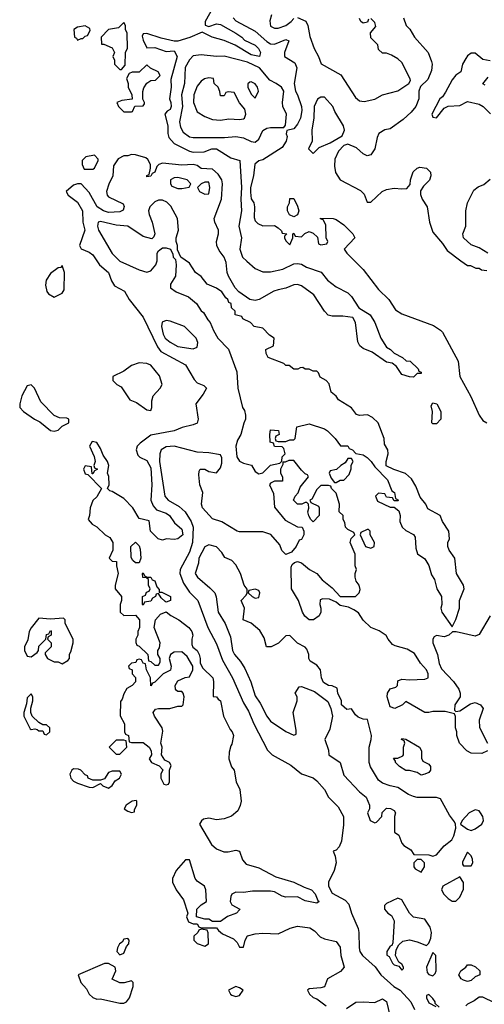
# Model space of a CAD drawing. Header units: inches. Extents: x 2601682 to 2755810, y 449311 to 584050.
# Tile 41 of 256: x 2616611 to 2619017, y 492237 to 497340. Entities that reach past the tile are written whole.
import ezdxf

# ---------------------------------------------------------------- set-up
doc = ezdxf.new("R2010")
doc.units = ezdxf.units.IN
doc.header["$MEASUREMENT"] = 0
doc.layers.add('C6419', color=7, linetype='Continuous')

msp = doc.modelspace()

# ---------------------------------------------------------------- linework, layer by layer
at = {"layer": 'C6419', "color": 2}
for points, elevation in [([(2617610, 497398), (2617571.3, 497330), (2617572, 497312), (2617590, 497304.7), (2617630, 497318.8), (2617650, 497314.8), (2617730.7, 497270), (2617760.7, 497250), (2617774.6, 497234.6), (2617830, 497207.3), (2617847.3, 497190), (2617857.3, 497170), (2617852, 497150), (2617810, 497158.7), (2617727.5, 497207.5), (2617670, 497232.7), (2617608, 497250), (2617555.3, 497275.3), (2617491.7, 497248.3), (2617429, 497229), (2617410, 497228.7), (2617343.7, 497243.7), (2617270, 497268), (2617250, 497266), (2617245.4, 497254.6), (2617250, 497234), (2617270, 497194), (2617310, 497196), (2617370, 497174.8), (2617410, 497178), (2617426.8, 497150), (2617393.4, 497030), (2617394.9, 496990), (2617387.3, 496930), (2617394.4, 496910), (2617394.9, 496890), (2617390, 496875.3), (2617374.4, 496865.6), (2617362, 496850), (2617378, 496790), (2617378, 496750), (2617384, 496730), (2617410, 496698.8), (2617490, 496658.8), (2617510, 496654), (2617565.6, 496654.4), (2617606, 496670), (2617630, 496670.4), (2617703.5, 496623.5), (2617750.4, 496610.4), (2617759.6, 496470), (2617756.5, 496410), (2617760.3, 496350), (2617745.5, 496270), (2617760.4, 496210), (2617750.5, 496150), (2617764.9, 496110), (2617787.7, 496087.7), (2617830, 496050.4), (2617870, 496034), (2617910, 496034), (2617973.3, 496046.7), (2618030, 496075.5), (2618050, 496076.3), (2618070, 496073), (2618096.7, 496056.7), (2618172.2, 496032.2), (2618204.7, 495990), (2618250, 495956), (2618310, 495924.7), (2618330, 495904.7), (2618366.8, 495846.8), (2618426, 495810), (2618450.7, 495770), (2618481, 495690), (2618510, 495642), (2618532, 495630), (2618550, 495612), (2618594, 495590), (2618612, 495572), (2618634, 495570), (2618674, 495530), (2618678, 495518), (2618690, 495514), (2618690, 495506), (2618670, 495506), (2618650, 495488), (2618630, 495488.7), (2618590, 495502), (2618563.1, 495543.1), (2618539.3, 495559.3), (2618510, 495565.2), (2618436.2, 495616.2), (2618390, 495636), (2618373.2, 495650), (2618362.7, 495670), (2618349.2, 495770), (2618336.5, 495796.5), (2618284.1, 495804.1), (2618230, 495802.9), (2618208.1, 495808.1), (2618190, 495829), (2618134.9, 495914.9), (2618070, 495960.9), (2618050, 495967.3), (2618030, 495965.1), (2617990, 495947.8), (2617950, 495940.5), (2617927.5, 495932.5), (2617850.8, 495890), (2617830, 495885.4), (2617802.7, 495890), (2617745.6, 495930), (2617726.3, 495950), (2617691.8, 496010), (2617685.1, 496030), (2617680.9, 496080.9), (2617669.3, 496109.3), (2617644.1, 496144.1), (2617632.3, 496170), (2617629.5, 496190), (2617641.2, 496230), (2617641.2, 496250), (2617620.9, 496290), (2617618, 496310), (2617656.3, 496410), (2617662, 496490), (2617658, 496510), (2617638.7, 496538.7), (2617610, 496565.6), (2617550, 496569.6), (2617530, 496584), (2617510, 496589.2), (2617450, 496585.6), (2617350, 496597.2), (2617330.7, 496589.3), (2617321, 496579), (2617310.7, 496550), (2617296.9, 496543.1), (2617290, 496528.7), (2617270, 496526), (2617270, 496532), (2617282, 496538), (2617288.7, 496570), (2617288.7, 496590), (2617274.6, 496614.6), (2617264, 496624), (2617210, 496639), (2617190, 496642), (2617170, 496635.3), (2617150, 496635.3), (2617121.4, 496618.6), (2617097.3, 496582.7), (2617093.4, 496530), (2617072.3, 496487.7), (2617060.7, 496450), (2617064, 496430), (2617070, 496422.8), (2617146, 496386), (2617151.3, 496371.3), (2617146.4, 496353.6), (2617130, 496343.7), (2617070, 496341.6), (2617045.2, 496350), (2617012.7, 496370), (2616970, 496445.2), (2616930, 496489), (2616910, 496489), (2616890, 496482), (2616852, 496450), (2616862, 496430), (2616910, 496394), (2616935.3, 496350), (2616937.6, 496290), (2616947.7, 496250), (2616921, 496170), (2616930, 496152), (2616970, 496136), (2616990, 496121), (2617024, 496070), (2617070.6, 496030), (2617086, 495986), (2617101.1, 495961.1), (2617153.4, 495933.4), (2617177.3, 495890), (2617250, 495798.8), (2617323.9, 495643.9), (2617341.1, 495621.1), (2617470, 495550.7), (2617514.6, 495474.6), (2617530, 495458.8), (2617564, 495444), (2617578, 495430), (2617561.1, 495398.9), (2617522.8, 495350), (2617534.9, 495270), (2617530, 495249.3), (2617510, 495239.5), (2617452.8, 495227.2), (2617410, 495209.4), (2617290, 495187), (2617234.2, 495145.8), (2617218.8, 495130), (2617214, 495110), (2617223, 495083), (2617232.8, 495072.8), (2617270, 495056.3), (2617290, 495018), (2617295.8, 494930), (2617290.3, 494850.3), (2617301.3, 494821.3), (2617319.8, 494799.8), (2617370, 494782.8), (2617386, 494770), (2617412.4, 494732.4), (2617450, 494698.8), (2617454.9, 494670), (2617430, 494649.4), (2617410, 494646), (2617370.9, 494649.1), (2617350, 494642), (2617328, 494650), (2617288, 494690), (2617282, 494742), (2617230, 494755.3), (2617197.2, 494810), (2617150, 494859), (2617090, 494895.3), (2617078, 494898), (2617066, 494910), (2617074, 494930), (2617072.9, 494972.9), (2617066, 494990), (2617073.2, 495030), (2617065.2, 495050), (2617042.7, 495082.7), (2617030, 495118), (2617010, 495148), (2616986, 495154), (2616972, 495130), (2616996.9, 495076.9), (2617002, 495050), (2616994, 495030), (2616998, 495018), (2617014, 495010), (2616998, 495002), (2616990, 494986), (2616986, 494986), (2616982, 495022), (2616950, 495028), (2616941, 495010), (2616950, 494986), (2616963.6, 494983.6), (2617034, 494910), (2617010, 494868), (2616990, 494848), (2616976, 494810), (2616972, 494770), (2616964.7, 494750), (2616985.4, 494725.4), (2617010.9, 494710.9), (2617054, 494670), (2617076.9, 494656.9), (2617094, 494630), (2617094, 494590), (2617074, 494550), (2617090, 494534), (2617112, 494532), (2617112, 494510), (2617121, 494470), (2617104.7, 494410), (2617104.7, 494390), (2617138, 494350), (2617138, 494330), (2617131.3, 494310), (2617132, 494270), (2617150, 494252), (2617210, 494254), (2617232, 494230), (2617232, 494190), (2617222, 494170), (2617222, 494150), (2617212, 494130), (2617212.7, 494112.7), (2617218, 494098), (2617230, 494094), (2617274, 494050), (2617278, 494018), (2617290, 494014), (2617310, 493994), (2617330, 493994), (2617338, 494010), (2617338, 494030), (2617326, 494050), (2617326, 494070), (2617334.6, 494085.4), (2617339, 494110), (2617308, 494190), (2617314, 494230), (2617340.2, 494259.8), (2617370, 494272), (2617392.8, 494252.8), (2617434.8, 494230), (2617486.8, 494190), (2617502.8, 494170), (2617507.3, 494150), (2617502, 494130), (2617502.5, 494102.5), (2617507.7, 494087.7), (2617530, 494070.8), (2617540.7, 494050), (2617546, 494030), (2617544.7, 494004.7), (2617559.6, 493979.6), (2617610.6, 493930), (2617614, 493910), (2617612, 493832), (2617630, 493831), (2617638, 493818), (2617650.6, 493810), (2617666, 493730), (2617700.7, 493660.7), (2617711, 493650), (2617718, 493630), (2617710, 493586), (2617703.6, 493576.4), (2617696, 493544), (2617694.8, 493510), (2617707.7, 493467.7), (2617721, 493450), (2617731.3, 493390), (2617750.9, 493350.9), (2617757.3, 493290), (2617753.2, 493266.8), (2617740.7, 493239.3), (2617707.9, 493212.1), (2617670, 493198), (2617630, 493192.7), (2617590, 493202), (2617563.6, 493196.4), (2617551.6, 493188.4), (2617542, 493170), (2617604.8, 493064.8), (2617630, 493043), (2617668.1, 493028.1), (2617690, 493027.7), (2617730, 493036.3), (2617750, 493031), (2617765.2, 492985.2), (2617783.8, 492963.8), (2617850, 492944), (2617937.1, 492897.1), (2618030.5, 492870.5), (2618083.5, 492843.5), (2618122, 492830), (2618141, 492810), (2618155.3, 492775.3), (2618162, 492770), (2618150, 492762), (2618090, 492774), (2618050, 492794), (2617990, 492793.2), (2617970, 492797.2), (2617930, 492819.3), (2617910, 492823.7), (2617815.9, 492824.1), (2617770, 492816), (2617730, 492819), (2617710, 492808), (2617704, 492796), (2617701, 492770), (2617710, 492752), (2617751.1, 492731.1), (2617750, 492726), (2617734, 492710), (2617687.3, 492692.7), (2617650, 492666), (2617610, 492666), (2617590, 492678), (2617570, 492678), (2617526, 492690), (2617528, 492730), (2617550, 492752), (2617578, 492770), (2617575.3, 492830), (2617568, 492850), (2617530, 492875.3), (2617519, 492890), (2617490, 492986), (2617470, 492986), (2617422, 492930), (2617402, 492890), (2617402, 492870), (2617422, 492830), (2617459.1, 492779.1), (2617482, 492710), (2617474, 492690), (2617485.4, 492665.4), (2617510, 492654), (2617530, 492654), (2617538, 492638), (2617550, 492634), (2617630, 492634), (2617639.6, 492619.6), (2617662, 492602), (2617717.3, 492577.3), (2617736.9, 492556.9), (2617750, 492534), (2617770, 492534), (2617778, 492570), (2617790, 492591.3), (2617830, 492602.8), (2617870, 492606), (2617950, 492602.8), (2618011.3, 492631.3), (2618050, 492642.8), (2618114, 492634), (2618138, 492618), (2618166.4, 492586.4), (2618190, 492576), (2618250, 492562), (2618270, 492534), (2618274, 492490), (2618291, 492430), (2618272.5, 492407.5), (2618204.7, 492370), (2618190, 492328), (2618170, 492322), (2618110, 492318), (2618102, 492310), (2618112, 492290), (2618130, 492272), (2618150, 492264.7), (2618198, 492230)], 2), ([(2617717.1, 497350), (2617730, 497333.4), (2617830, 497281.3), (2617890, 497226.7), (2617910, 497214.9), (2617930, 497213), (2617990, 497237.3), (2618004.7, 497230), (2617981.6, 497170), (2617983, 497150), (2618036, 497116), (2618046, 497090), (2618032.7, 497010), (2618039.1, 496970), (2618050.3, 496950.3), (2618070.4, 496890), (2618072, 496870), (2618065.5, 496830), (2618050, 496799), (2618030, 496774), (2617994, 496766), (2617991.6, 496748.4), (2617995.3, 496735.3), (2617990.7, 496710), (2617970, 496677.2), (2617870, 496614), (2617850, 496609), (2617828.6, 496591.4), (2617821.6, 496530), (2617806.3, 496470), (2617806.3, 496446.3), (2617810, 496412), (2617822.8, 496390), (2617826.8, 496370), (2617824.5, 496315.5), (2617830, 496298), (2617844.5, 496284.5), (2617870, 496271.3), (2617930, 496274), (2617950, 496262), (2617966, 496246), (2617970, 496234), (2617994, 496230), (2617982, 496218), (2617982, 496210), (2617990, 496194), (2618010, 496174), (2618026, 496210), (2618026, 496230), (2618030, 496234), (2618038, 496218), (2618070, 496214), (2618087.3, 496232.7), (2618110, 496242), (2618130, 496234), (2618152.7, 496212.7), (2618158, 496178), (2618170, 496174), (2618202, 496178), (2618206, 496190), (2618198, 496210), (2618196.4, 496276.4), (2618182, 496302), (2618168, 496308), (2618168, 496312), (2618234, 496310), (2618250, 496304.7), (2618290, 496276), (2618336, 496230), (2618346, 496210), (2618291.3, 496150), (2618304.7, 496130), (2618390, 496046), (2618470, 495941), (2618522.8, 495890), (2618556.8, 495836.8), (2618590, 495816), (2618754.4, 495754.4), (2618790, 495731.3), (2618799.8, 495719.8), (2618881, 495570), (2618891, 495490), (2618947.5, 495387.5), (2618991, 495290), (2619010, 495262), (2619030, 495251.3)], 6), ([(2617915.3, 497364.7), (2617905.5, 497334.5), (2617910, 497307.3), (2617930, 497295.5), (2617950, 497296.4), (2617989, 497310), (2618017.2, 497330), (2618030, 497346)], 10), ([(2618049, 497351), (2618092.8, 497332.8), (2618104, 497310), (2618113.4, 497253.4), (2618136, 497190), (2618158, 497150), (2618171.6, 497111.6), (2618274.9, 497054.9), (2618350, 496936), (2618370, 496918.8), (2618395.3, 496915.3), (2618450, 496927.3), (2618490, 496951.3), (2618568.9, 496971.1), (2618626, 497010), (2618634.6, 497025.4), (2618634, 497034), (2618590, 497118), (2618570, 497138), (2618536.4, 497156.4), (2618510, 497166), (2618490, 497166), (2618470, 497186), (2618466, 497210), (2618430, 497246), (2618428.4, 497271.6), (2618455.3, 497304.7), (2618450, 497326), (2618430, 497346)], 10), ([(2618598, 497350), (2618612, 497310), (2618631, 497291), (2618656, 497250), (2618726, 497170), (2618743.5, 497123.5), (2618746.8, 497110), (2618743.5, 497076.5), (2618724.7, 497030), (2618686, 496994), (2618678.8, 496970), (2618678, 496930), (2618662, 496890), (2618639, 496861), (2618597.5, 496822.5), (2618530, 496774), (2618502, 496770), (2618471.3, 496750), (2618462.8, 496730), (2618450.6, 496670), (2618430, 496639), (2618410, 496634), (2618390, 496644), (2618355.9, 496675.9), (2618310, 496695.3), (2618290, 496688.7), (2618261.4, 496658.6), (2618242.4, 496617.6), (2618241.1, 496581.1), (2618247.3, 496547.3), (2618270.8, 496510.8), (2618375.3, 496455.3), (2618395.3, 496435.3), (2618410, 496394), (2618430, 496394), (2618488.7, 496450), (2618510, 496460.7), (2618550, 496467.3), (2618590, 496462.8), (2618615.1, 496464.9), (2618634, 496486), (2618635.3, 496510), (2618649.3, 496550.7), (2618669.4, 496570.6), (2618684.1, 496575.9), (2618718, 496570), (2618738.8, 496550), (2618740.7, 496530), (2618732.5, 496507.5), (2618702, 496478), (2618686.4, 496453.6), (2618686, 496434), (2618694.8, 496410), (2618720.7, 496370), (2618733.4, 496290), (2618750, 496238), (2618799.9, 496179.9), (2618824.1, 496144.1), (2618896, 496090), (2618930, 496066.8), (2618945.4, 496065.4), (2618972.7, 496052.7), (2618990, 496052), (2619002.8, 496042.8), (2619030, 496041)], 10), ([(2618418, 497342), (2618412.7, 497327.3), (2618390, 497322), (2618378, 497330), (2618370, 497346)], 10), ([(2619047.3, 497127.3), (2619010, 497134), (2618970, 497166), (2618950, 497166.6), (2618930, 497152.7), (2618920.7, 497139.3), (2618904.9, 497110), (2618896, 497070), (2618870, 497053.2), (2618850, 497028.7), (2618816.3, 496963.7), (2618799.8, 496940.2), (2618786.8, 496930), (2618746, 496850), (2618750, 496834), (2618770, 496832), (2618810, 496882), (2618830, 496892), (2618890, 496896), (2618930, 496916), (2618990, 496902), (2619012, 496890), (2619050, 496852)], 14), ([(2619021.2, 497001.2), (2619010, 497008), (2619037.5, 497042.5)], 14), ([(2619035.3, 496130), (2618990, 496157.2), (2618950, 496174), (2618909, 496210), (2618905.2, 496230), (2618921.2, 496270), (2618920.7, 496350), (2618929.6, 496390.4), (2618963, 496457), (2618985.8, 496474.2), (2619014, 496486), (2619047.2, 496512.8)], 10), ([(2619034, 493550), (2619003.6, 493536.4), (2618950, 493538), (2618926, 493550), (2618888.7, 493590), (2618875.3, 493630), (2618875.3, 493650), (2618868.7, 493670), (2618868, 493728), (2618862, 493742), (2618815.3, 493755.3), (2618750, 493755.3), (2618730, 493749), (2618710, 493749), (2618610, 493806), (2618594, 493790), (2618554, 493770), (2618530, 493778), (2618514, 493830), (2618515.3, 493850), (2618530, 493871.3), (2618559, 493881), (2618568, 493890), (2618570, 493914), (2618590, 493922), (2618630, 493918), (2618710, 493922), (2618726, 493930), (2618726, 493950), (2618718, 493970), (2618686, 494006), (2618655.1, 494055.1), (2618618.4, 494078.4), (2618555.1, 494095.1), (2618542.5, 494102.5), (2618519, 494130), (2618509.1, 494149.1), (2618472.9, 494172.9), (2618429.4, 494189.4), (2618390, 494228.7), (2618365.2, 494265.2), (2618342, 494282), (2618314.6, 494294.6), (2618270, 494304), (2618250, 494322), (2618216, 494336), (2618181, 494339), (2618166.4, 494333.6), (2618164.7, 494310), (2618171.3, 494290), (2618171.1, 494268.9), (2618162, 494250), (2618132, 494230), (2618110, 494229.4), (2618088, 494248), (2618075.1, 494270), (2618054, 494330), (2618019, 494390), (2618017.2, 494502.8), (2618022.7, 494517.3), (2618033.6, 494526.4), (2618050, 494532), (2618070, 494526), (2618111.3, 494490), (2618150.5, 494470.5), (2618176.8, 494436.8), (2618230, 494396), (2618270, 494351.3), (2618350, 494351.3), (2618368.7, 494370), (2618373.6, 494386.4), (2618368.7, 494410), (2618354, 494430), (2618348.4, 494451.6), (2618348, 494470), (2618355.3, 494490), (2618348, 494510), (2618348.7, 494570), (2618322, 494630), (2618328.4, 494651.6), (2618346, 494670), (2618342, 494682), (2618310, 494698), (2618298, 494710), (2618294.6, 494734.6), (2618286, 494750), (2618286, 494770), (2618266, 494790), (2618268, 494830), (2618250, 494886), (2618226, 494910), (2618222, 494922), (2618210, 494926), (2618170, 494926), (2618150, 494906), (2618124.7, 494855.3), (2618114, 494850), (2618118, 494838), (2618158, 494818), (2618162, 494810), (2618162, 494770), (2618130, 494738), (2618118, 494750), (2618109.1, 494769.1), (2618104, 494790), (2618108, 494808), (2618106, 494830), (2618098, 494838), (2618090, 494838), (2618071.3, 494828.7), (2618050, 494829), (2618028.7, 494850), (2618038, 494870), (2618052.9, 494887.1), (2618063.2, 494916.8), (2618106, 494970), (2618102, 494982), (2618090, 494986), (2618070, 495006), (2618030, 495055.3), (2618004.7, 495055.3), (2617986, 495046), (2617974, 495046), (2617974, 495034), (2617962, 495010), (2617962, 494990), (2617972, 494970), (2617971.6, 494948.4), (2617930, 494948), (2617910, 494938), (2617904.7, 494930), (2617924.7, 494884.7), (2617930, 494814), (2617985.5, 494745.5), (2618050, 494712), (2618074, 494710), (2618082, 494690), (2618082, 494670), (2618070, 494646), (2618058, 494642), (2618042, 494610), (2618018.8, 494581.2), (2617990, 494568), (2617969.1, 494589.1), (2617958.6, 494618.6), (2617912.1, 494672.1), (2617870, 494686), (2617750, 494686.6), (2617738, 494690), (2617658, 494738), (2617610, 494754), (2617557.2, 494810), (2617552.7, 494830), (2617559.3, 494890), (2617544.5, 494930), (2617538, 494982), (2617540.4, 494999.6), (2617546, 495010), (2617568.9, 495011.1), (2617590, 494998), (2617630, 494991), (2617650, 495018), (2617658, 495042), (2617658, 495070), (2617650, 495084), (2617590, 495096), (2617530, 495099.3), (2617410, 495129.7), (2617370, 495126), (2617343.8, 495110), (2617335.8, 495090), (2617335.6, 495050), (2617362.4, 494870), (2617379.3, 494850), (2617436.7, 494816.7), (2617468, 494790), (2617498.7, 494738.7), (2617508.9, 494710), (2617506.5, 494630), (2617490, 494580.9), (2617442, 494490), (2617440.4, 494470), (2617459.6, 494419.6), (2617490, 494373.4), (2617533.4, 494330), (2617584.4, 494190), (2617630, 494106), (2617660.6, 494020.6), (2617713, 493930), (2617770, 493798.8), (2617796.3, 493756.3), (2617823.8, 493690), (2617895.1, 493555.1), (2617918.8, 493530), (2618015.8, 493475.8), (2618070, 493430.8), (2618130, 493410.5), (2618150, 493394.8), (2618190, 493351), (2618210.8, 493310), (2618260.9, 493260.9), (2618287.3, 493210), (2618287.9, 493167.9), (2618277.2, 493082.8), (2618266, 493054), (2618250, 493035.3), (2618234, 493030), (2618245.4, 493005.4), (2618250.5, 492970), (2618239.1, 492930), (2618210.6, 492870), (2618210.5, 492850), (2618230, 492814), (2618296.7, 492776.7), (2618315.3, 492755.3), (2618328.8, 492710), (2618363, 492630), (2618368, 492610), (2618368.2, 492530), (2618373, 492510), (2618385.5, 492490), (2618451.3, 492431.3), (2618480.5, 492390), (2618548.4, 492330), (2618581.6, 492310), (2618636.4, 492250), (2618655.3, 492210)], 6), ([(2619046.8, 494250), (2618990, 494154), (2618970, 494145.2), (2618872, 494168), (2618852.7, 494167.3), (2618834, 494150), (2618810, 494142), (2618770, 494148.7), (2618758, 494142), (2618751.3, 494130), (2618751.3, 494110), (2618774.8, 494050), (2618782.8, 494002.8), (2618796, 493976), (2618857.3, 493910), (2618884.7, 493870), (2618892, 493850), (2618892, 493830), (2618864.7, 493790), (2618862, 493762), (2618870, 493754), (2618890, 493758), (2618945.2, 493794.8), (2618970, 493801), (2618998, 493790), (2619011, 493770), (2618991, 493710), (2618991.6, 493671.6), (2619034, 493590)], 6), ([(2618783.1, 492223.1), (2618762, 492242), (2618762, 492250), (2618750, 492268), (2618730, 492288), (2618718, 492282), (2618718, 492270), (2618730, 492244.7), (2618765.4, 492225.4)], 10), ([(2619196.5, 492216.5), (2619130, 492244), (2619070, 492244), (2619010, 492274), (2618990, 492274), (2618965.4, 492254.6), (2618930, 492238), (2618922, 492230)], 10), ([(2618304.1, 492215.9), (2618352.5, 492247.5), (2618390, 492250.7), (2618450, 492246), (2618490, 492264.7), (2618510, 492252), (2618534, 492150)], 2)]:
    msp.add_lwpolyline(points, dxfattribs=dict(at, elevation=elevation))
for points, elevation in [([(2617150, 497326), (2617122, 497298), (2617070, 497288.7), (2617032, 497250), (2617034, 497214), (2617046, 497214), (2617090, 497194), (2617102, 497170), (2617094, 497150), (2617102, 497130), (2617102, 497110), (2617130, 497082), (2617138, 497082), (2617156.4, 497103.6), (2617158, 497170), (2617168.4, 497191.6), (2617168, 497270), (2617158, 497290), (2617158, 497310)], 2), ([(2616950, 497308), (2616910, 497302), (2616892, 497290), (2616894, 497250), (2616904.7, 497244.7), (2616910, 497234), (2616930, 497242), (2616938, 497242), (2616950, 497254), (2616962, 497258), (2616976.4, 497283.6), (2616974.6, 497294.6)], 2), ([(2617550, 497158.4), (2617510, 497152.7), (2617490, 497132.7), (2617468.4, 497091.6), (2617464.6, 497010), (2617448.8, 496950), (2617453.6, 496890), (2617439, 496810), (2617443.6, 496783.6), (2617456.9, 496756.9), (2617490, 496733.4), (2617510, 496728.8), (2617671.2, 496728.8), (2617730, 496734.4), (2617770, 496728.2), (2617810, 496708), (2617830, 496704.9), (2617850, 496721), (2617870, 496766), (2617890, 496778), (2617910, 496782), (2617978, 496782), (2617987.3, 496792.7), (2617992.7, 496850), (2617974.5, 496890), (2617971.8, 496910), (2617979.3, 496970), (2617966, 496990), (2617939.3, 497010), (2617906.4, 497026.4), (2617853.3, 497090), (2617790, 497120.3), (2617670, 497151.2), (2617629.6, 497149.6)], 6), ([(2617270, 497106), (2617230, 497068), (2617192.7, 497067.3), (2617178, 497062), (2617164.7, 497035.3), (2617172, 497010), (2617172, 496990), (2617192, 496950), (2617192.7, 496927.3), (2617139.6, 496920.4), (2617114, 496910), (2617122, 496890), (2617150, 496862), (2617190, 496862), (2617195.3, 496864.7), (2617207.3, 496892.7), (2617250, 496894), (2617256.4, 496903.6), (2617258, 496910), (2617248, 496928), (2617248.4, 496968.4), (2617253.6, 496986.4), (2617269, 497011), (2617290, 497024.7), (2617313.6, 497026.4), (2617338, 497050), (2617328, 497070), (2617288.4, 497088.4)], 2), ([(2617590, 497039), (2617567.1, 497032.9), (2617550, 497022), (2617530, 496995.3), (2617513, 496950), (2617510.8, 496910), (2617530, 496862), (2617570, 496838), (2617610, 496822.8), (2617650, 496818.8), (2617693.6, 496826.4), (2617750, 496822.8), (2617770, 496826.8), (2617775.3, 496830), (2617782, 496850), (2617776.4, 496876.4), (2617748.4, 496908.4), (2617722, 496962), (2617690, 496966), (2617678, 496962), (2617670, 496946), (2617650, 496946), (2617647.3, 496967.3), (2617638, 496990), (2617618, 497010), (2617614.6, 497034.6)], 10), ([(2617810, 497018), (2617803.6, 497016.4), (2617792.7, 497007.3), (2617792, 496990), (2617810, 496954), (2617830, 496934), (2617848, 496970), (2617842, 496990), (2617830, 497008)], 10), ([(2618170, 496939.3), (2618152.4, 496927.6), (2618135.8, 496890), (2618134.9, 496830), (2618124.4, 496770), (2618126, 496710), (2618106, 496670), (2618130, 496646), (2618162.7, 496677.3), (2618218, 496702), (2618281.2, 496738.8), (2618292.9, 496767.1), (2618287.3, 496790), (2618243.8, 496863.8), (2618233.3, 496890), (2618190, 496938)], 10), ([(2616998, 496638), (2616954, 496630), (2616934, 496610), (2616934, 496590), (2616944.7, 496564.7), (2616990, 496564.7), (2616998, 496570), (2617018, 496610), (2617018, 496618)], 2), ([(2617430, 496522.7), (2617410, 496521.2), (2617391.3, 496510), (2617391.3, 496490), (2617398, 496478), (2617430, 496464.7), (2617450, 496466), (2617488, 496472), (2617498, 496490), (2617478, 496510)], 6), ([(2617570, 496498), (2617551.3, 496490), (2617532, 496470), (2617542, 496450), (2617570, 496436), (2617590, 496438), (2617596.2, 496470), (2617590, 496497.2)], 6), ([(2617330, 496405.2), (2617310, 496396), (2617284.4, 496370), (2617278, 496350), (2617280.5, 496330), (2617297.3, 496290), (2617311, 496230), (2617306, 496214), (2617295.3, 496204.7), (2617250, 496217.2), (2617170, 496269.4), (2617110, 496274.3), (2617030, 496293.3), (2617018, 496290), (2617013, 496270), (2617019.5, 496250), (2617090, 496127.7), (2617130, 496087.7), (2617230, 496042.8), (2617270, 496031), (2617290, 496038), (2617315.3, 496070), (2617322, 496090), (2617322, 496130), (2617330, 496142), (2617350, 496158), (2617370, 496158), (2617391.3, 496151.3), (2617404.7, 496124.7), (2617406, 496110), (2617416.9, 496096.9), (2617421, 496070), (2617418, 496010), (2617392, 495970), (2617392, 495950), (2617422, 495930), (2617484.5, 495904.5), (2617526.8, 495870), (2617550, 495832), (2617562.8, 495822.8), (2617584.5, 495784.5), (2617598, 495770), (2617614, 495730), (2617637.3, 495690), (2617692.2, 495632.2), (2617735.6, 495515.6), (2617740.7, 495430), (2617764.7, 495330), (2617774.4, 495314.4), (2617781, 495290), (2617781, 495270), (2617770.9, 495249.1), (2617756, 495190), (2617738.8, 495161.2), (2617730.7, 495130), (2617734.8, 495074.8), (2617750, 495051.3), (2617770, 495041), (2617810.7, 495030.7), (2617830, 494998), (2617850, 494986), (2617870, 494992), (2617909.3, 495030.7), (2617958, 495042), (2617968, 495052), (2617970, 495074), (2617986, 495090), (2617978, 495118), (2617970, 495126), (2617930, 495128), (2617926, 495146), (2617908, 495150), (2617906, 495190), (2617910, 495214), (2617951.3, 495211.3), (2617954, 495190), (2617938, 495182), (2617934, 495170), (2617938, 495158), (2617950, 495154), (2617990, 495154), (2618010, 495162), (2618030, 495162), (2618038, 495170), (2618046, 495230), (2618110, 495244.7), (2618190, 495218.8), (2618204.7, 495210), (2618244.7, 495170), (2618272, 495132), (2618310, 495131), (2618318, 495118), (2618334, 495110), (2618351.6, 495091.6), (2618390, 495084.7), (2618410.9, 495070.9), (2618431.1, 495051.1), (2618450, 495022), (2618515.3, 494955.3), (2618538, 494898), (2618552, 494890), (2618558, 494858), (2618572, 494850), (2618570, 494846), (2618550, 494846), (2618542, 494862), (2618510, 494866), (2618502, 494882), (2618470, 494886), (2618454, 494870), (2618464.7, 494844.7), (2618530, 494814), (2618550, 494814), (2618574, 494794), (2618582, 494770), (2618579.6, 494739.6), (2618592, 494710), (2618610, 494692), (2618651.3, 494671.3), (2618658.8, 494658.8), (2618662, 494602), (2618671, 494571), (2618710, 494546), (2618730, 494511.3), (2618743.5, 494463.5), (2618758.8, 494438.8), (2618771, 494390), (2618796, 494350), (2618798, 494310), (2618791.3, 494290), (2618798, 494270), (2618850, 494194), (2618868.9, 494231.1), (2618888.7, 494290), (2618888, 494330), (2618912.7, 494390), (2618909, 494410), (2618874, 494470), (2618864, 494550), (2618835.3, 494590), (2618828.7, 494610), (2618828.7, 494630), (2618837.2, 494650), (2618833.2, 494690), (2618800.2, 494740.2), (2618788, 494770), (2618725.2, 494805.2), (2618714, 494830), (2618685.2, 494865.2), (2618663.1, 494923.1), (2618640.4, 494960.4), (2618608.9, 494988.9), (2618548.9, 495008.9), (2618508.7, 495028.7), (2618508.9, 495051.1), (2618519, 495090), (2618518, 495110), (2618500.4, 495140.4), (2618498, 495170), (2618468, 495250), (2618438.6, 495278.6), (2618412.5, 495292.5), (2618370, 495288.7), (2618354.6, 495294.6), (2618329.1, 495329.1), (2618262, 495370), (2618249.1, 495389.1), (2618224, 495410), (2618213.6, 495453.6), (2618198, 495470), (2618167.3, 495487.3), (2618158, 495510), (2618150, 495518), (2618130, 495518), (2618110, 495528), (2618090, 495528), (2618078, 495538), (2618063.6, 495536.4), (2618051.1, 495528.9), (2618030, 495528), (2618007.3, 495547.3), (2617990, 495548), (2617979, 495559), (2617898, 495590), (2617888, 495610), (2617886, 495630), (2617926, 495650), (2617928, 495690), (2617905.2, 495705.2), (2617870, 495742), (2617826, 495750), (2617806, 495770), (2617766, 495790), (2617762, 495802), (2617726, 495810), (2617726, 495830), (2617707.3, 495847.3), (2617706, 495870), (2617694.6, 495874.6), (2617688, 495890), (2617678, 495898), (2617657.2, 495930), (2617630, 495949.2), (2617582, 495970), (2617550, 496008.7), (2617522, 496030), (2617490, 496078), (2617446, 496110), (2617428, 496148), (2617428, 496170), (2617422, 496190), (2617422, 496210), (2617434, 496250), (2617428.7, 496310), (2617393.6, 496373.6), (2617373.6, 496393.6), (2617350, 496404)], 6), ([(2618030, 496318), (2618008.9, 496328.9), (2617998, 496350), (2617998, 496370), (2618008, 496390), (2618010, 496414), (2618030, 496414), (2618050, 496374), (2618056, 496350), (2618050, 496328)], 6), ([(2616830, 496066), (2616823.6, 496056.4), (2616810, 496054), (2616770, 496024), (2616748, 495990), (2616744.5, 495964.5), (2616751.1, 495931.1), (2616759.6, 495919.6), (2616790, 495902), (2616830, 495922), (2616840.4, 495939.6), (2616842, 496030)], 2), ([(2617370, 495780.9), (2617348.4, 495771.6), (2617344.9, 495750), (2617354, 495710), (2617364.9, 495690), (2617390, 495668.4), (2617430, 495646.7), (2617510, 495634.8), (2617530, 495642), (2617533.2, 495666.8), (2617525.2, 495690), (2617465.2, 495750), (2617390, 495778.4)], 6), ([(2617230, 495562), (2617190, 495548), (2617150, 495518), (2617094, 495490), (2617094, 495470), (2617114, 495450), (2617136.9, 495436.9), (2617182, 495370), (2617215.3, 495355.3), (2617270, 495318), (2617290, 495314), (2617295.3, 495330), (2617294.6, 495365.4), (2617302, 495390), (2617338, 495430), (2617348.7, 495450), (2617334.8, 495494.8), (2617290, 495548.7), (2617270, 495559)], 2), ([(2616670, 495448), (2616650, 495442), (2616622, 495390), (2616611, 495349), (2616610.8, 495330), (2616631, 495310), (2616686.8, 495270), (2616715.9, 495255.9), (2616770, 495211), (2616790, 495206.8), (2616810, 495212), (2616830, 495234), (2616866, 495250), (2616866, 495270), (2616855.3, 495275.3), (2616816.4, 495276.4), (2616788.9, 495288.9), (2616720.2, 495360.2), (2616688, 495430)], 2), ([(2618750, 495246), (2618746, 495250), (2618748.7, 495310), (2618742, 495338), (2618750, 495354), (2618772, 495350), (2618791.3, 495310), (2618792, 495270), (2618770, 495246)], 2), ([(2618330, 495066), (2618310, 495066), (2618296.9, 495043.1), (2618274, 495030), (2618251.6, 495008.4), (2618218, 495002), (2618214, 494990), (2618223.6, 494963.6), (2618242, 494942), (2618250, 494942), (2618270, 494954), (2618290, 494954), (2618316.4, 494983.6), (2618327.3, 495012.7), (2618328, 495032), (2618338, 495050)], 6), ([(2618418, 494698), (2618410, 494698), (2618378, 494682), (2618374, 494670), (2618402, 494610), (2618430, 494602), (2618446, 494610), (2618448, 494630), (2618426, 494670), (2618426, 494690)], 6), ([(2617210, 494526), (2617196.4, 494536.4), (2617187.3, 494552.7), (2617186, 494610), (2617210, 494632), (2617230, 494614), (2617235.3, 494595.3), (2617238, 494550), (2617230, 494526)], 2), ([(2617590, 494618), (2617570, 494608.7), (2617539.1, 494550), (2617536.3, 494523.7), (2617518.8, 494470), (2617531.3, 494450), (2617596.4, 494396.4), (2617620.7, 494370), (2617628.3, 494348.3), (2617639.1, 494270), (2617674.8, 494210), (2617702.4, 494142.4), (2617713, 494070), (2617723, 494050), (2617754.4, 494014.4), (2617777.3, 493977.3), (2617808.4, 493908.4), (2617830, 493836), (2617857, 493797), (2617890, 493731.3), (2617910, 493704.7), (2617990, 493650.8), (2618030, 493632), (2618042, 493638), (2618042, 493658), (2618026.6, 493750), (2618048.7, 493810), (2618048, 493830), (2618038, 493850), (2618058, 493882), (2618070, 493884.7), (2618137.5, 493857.5), (2618206.4, 493806.4), (2618222.8, 493770), (2618231, 493730), (2618216.8, 493663.2), (2618192, 493610), (2618210, 493554), (2618211.3, 493530), (2618270.4, 493490.4), (2618290, 493424.7), (2618370, 493338), (2618404.7, 493310), (2618422, 493270), (2618422, 493250), (2618412, 493230), (2618426, 493190), (2618450, 493178), (2618459, 493181), (2618486, 493210), (2618488, 493232), (2618510, 493254), (2618531.6, 493251.6), (2618550, 493242), (2618558, 493230), (2618552, 493210), (2618552, 493130), (2618574, 493114), (2618590, 493072), (2618599.6, 493059.6), (2618636.9, 493036.9), (2618652.7, 493012.7), (2618730, 493011.3), (2618750, 493004.7), (2618770, 493012), (2618810, 493058), (2618848.7, 493090), (2618859, 493110), (2618869, 493150), (2618868.7, 493170), (2618863.1, 493183.1), (2618836.6, 493216.6), (2618790, 493302), (2618768.9, 493308.9), (2618670, 493308.7), (2618650, 493314), (2618624.1, 493324.1), (2618570, 493360.9), (2618529.3, 493369.3), (2618490, 493384), (2618470, 493399), (2618427.6, 493467.6), (2618420.7, 493490), (2618420.9, 493570), (2618432, 493610), (2618432.7, 493630), (2618412.9, 493712.9), (2618390, 493715.3), (2618364.7, 493724.7), (2618350, 493738), (2618330, 493768), (2618305.2, 493765.2), (2618278, 493790), (2618278, 493810), (2618258, 493850), (2618255.3, 493875.3), (2618230, 493888), (2618210, 493888.7), (2618184.5, 493904.5), (2618173.2, 493930), (2618169, 493970), (2618150, 493994), (2618115.3, 494015.3), (2618109.2, 494029.2), (2618109, 494050), (2618098, 494078), (2618090, 494088), (2618048.9, 494108.9), (2618010, 494148), (2617990, 494146), (2617950.9, 494109.1), (2617914, 494090), (2617889.2, 494089.2), (2617876.4, 494136.4), (2617855.1, 494175.1), (2617810, 494213.2), (2617768, 494230), (2617775.3, 494290), (2617758, 494330), (2617783.1, 494356.9), (2617788.7, 494370), (2617788.4, 494388.4), (2617774, 494410), (2617755.1, 494470), (2617730, 494514), (2617710, 494537.2), (2617673.6, 494553.6), (2617658, 494578), (2617630, 494608)], 10), ([(2617332.7, 494372.7), (2617347.3, 494372.7), (2617391, 494350), (2617392, 494330), (2617370, 494322), (2617364.7, 494324.7), (2617343.1, 494343.1), (2617330, 494366), (2617318, 494362), (2617314, 494350), (2617298, 494342), (2617290, 494326), (2617258, 494322), (2617250, 494306), (2617246, 494310), (2617246, 494350), (2617262, 494358), (2617267.3, 494372.7), (2617282, 494378), (2617286, 494390), (2617278, 494410), (2617278, 494438), (2617267.3, 494447.3), (2617248.7, 494448.7), (2617246, 494470), (2617250, 494474), (2617258, 494458), (2617271.6, 494451.6), (2617290, 494451), (2617296.9, 494436.9), (2617310, 494431), (2617321, 494401), (2617332.7, 494387.3)], 2), ([(2617830, 494388), (2617798, 494382), (2617794, 494370), (2617814, 494350), (2617830, 494342), (2617850, 494344.7), (2617855.1, 494370), (2617850, 494382)], 10), ([(2616838, 494238), (2616770, 494233.2), (2616710, 494238), (2616670, 494189), (2616660.5, 494170), (2616653.4, 494126.6), (2616636, 494090), (2616636, 494070), (2616650, 494042), (2616670, 494038), (2616700.4, 494059.6), (2616708, 494070), (2616710, 494094), (2616746, 494130), (2616750, 494154), (2616762, 494158), (2616770, 494174), (2616774, 494170), (2616774, 494150), (2616758, 494142), (2616754, 494130), (2616774, 494110), (2616774, 494090), (2616742, 494058), (2616742, 494050), (2616754, 494030), (2616790, 494012), (2616810, 494012), (2616830, 494002), (2616860.4, 494019.6), (2616868, 494030), (2616868.4, 494051.6), (2616876.4, 494063.6), (2616888, 494110), (2616887.3, 494127.3), (2616878, 494150), (2616846, 494210), (2616846, 494230)], 2), ([(2617450, 494063.7), (2617410, 494062.7), (2617391, 494050), (2617384.7, 494030), (2617396, 493990), (2617391.6, 493968.4), (2617354, 493950), (2617310, 493906), (2617298, 493902), (2617290, 493888), (2617288, 493930), (2617268, 493970), (2617262, 494002), (2617250, 494006), (2617242, 494022), (2617230, 494026), (2617218, 494022), (2617211.6, 494008.4), (2617190, 494006), (2617174, 493990), (2617178, 493978), (2617194, 493970), (2617194, 493950), (2617211.1, 493931.1), (2617211.1, 493908.9), (2617194, 493890), (2617165.4, 493874.6), (2617150, 493846), (2617142, 493818), (2617132.7, 493807.3), (2617131.6, 493731.6), (2617154, 493690), (2617154, 493650), (2617158, 493638), (2617174, 493630), (2617178, 493598), (2617190, 493594), (2617250, 493594), (2617282, 493570), (2617291.6, 493551.6), (2617294, 493530), (2617282, 493510), (2617294, 493490), (2617332.7, 493472.7), (2617352.7, 493452.7), (2617342, 493430), (2617342, 493410), (2617358, 493378), (2617370, 493374), (2617382, 493378), (2617386, 493390), (2617386, 493450), (2617394.6, 493474.6), (2617386, 493490), (2617362, 493502), (2617346, 493530), (2617348, 493570), (2617342, 493590), (2617352.7, 493652.7), (2617348.7, 493670), (2617308.7, 493730), (2617302, 493750), (2617314, 493766), (2617329, 493771), (2617389.2, 493770.8), (2617430, 493782), (2617450, 493782), (2617458, 493790), (2617462, 493830), (2617458, 493850), (2617450, 493858), (2617430, 493858), (2617423.1, 493863.1), (2617418, 493870), (2617415.3, 493890), (2617430, 493914), (2617468.4, 493931.6), (2617490, 493934), (2617508, 493970), (2617508, 493990), (2617478.9, 494038.9)], 2), ([(2616670, 493846), (2616650, 493826), (2616646.4, 493793.6), (2616632, 493750), (2616632, 493730), (2616665.4, 493665.4), (2616670, 493662), (2616690, 493664.7), (2616702, 493662), (2616710, 493654), (2616730, 493654), (2616738, 493638), (2616750, 493634), (2616766, 493650), (2616766, 493670), (2616750, 493686), (2616730, 493686), (2616710, 493698), (2616675.3, 493730), (2616668, 493750), (2616668, 493772), (2616678, 493810), (2616678, 493830)], 2), ([(2617150, 493606), (2617110, 493606), (2617074, 493570), (2617110, 493534), (2617130, 493534), (2617166, 493570), (2617162, 493602)], 2), ([(2618690, 493425.2), (2618670, 493438), (2618629, 493449), (2618610, 493449.2), (2618578, 493470), (2618558, 493490), (2618558, 493498), (2618547.3, 493512.7), (2618570, 493512), (2618595.3, 493524.7), (2618598, 493530), (2618598, 493570), (2618606, 493590), (2618602, 493602), (2618588, 493610), (2618590, 493614), (2618610, 493612), (2618682, 493570), (2618691.3, 493550), (2618692.7, 493512.7), (2618698, 493498), (2618730, 493482), (2618738, 493470), (2618738, 493450), (2618730, 493438), (2618710, 493429.2)], 6), ([(2616890, 493457), (2616880.7, 493450), (2616870.7, 493430), (2616876.3, 493410), (2616890, 493394), (2616910, 493383), (2616970, 493362.8), (2616990, 493361), (2617030, 493382), (2617042, 493370), (2617070, 493358), (2617090, 493372), (2617104.7, 493395.3), (2617128, 493410), (2617138, 493430), (2617130, 493446), (2617090, 493446), (2617070, 493438), (2617050, 493406), (2617030, 493398), (2616990, 493398), (2616966, 493410), (2616962, 493422), (2616950, 493426), (2616928, 493450), (2616915.1, 493455.1)], 2), ([(2617214, 493294), (2617194, 493290), (2617162, 493270), (2617152, 493250), (2617170, 493238), (2617190, 493232), (2617206, 493234), (2617206, 493246), (2617218, 493270), (2617218, 493290)], 2), ([(2618970, 493245.2), (2618938, 493230), (2618902, 493190), (2618894, 493170), (2618930, 493144.7), (2618950, 493138), (2618970, 493146), (2619004, 493170), (2619012.3, 493190), (2619009.2, 493210), (2618997.2, 493230), (2618990, 493239)], 10), ([(2618690, 492988), (2618670, 492988), (2618652, 492970), (2618652, 492950), (2618659.6, 492939.6), (2618690, 492922), (2618708, 492950), (2618708, 492970)], 10), ([(2618930, 493026), (2618903.6, 492976.4), (2618903.6, 492963.6), (2618910, 492954), (2618950, 492954), (2618958, 492970), (2618955.3, 492990), (2618950, 493006)], 10), ([(2618890, 492898), (2618802, 492850), (2618796, 492830), (2618807.5, 492807.5), (2618830, 492784.7), (2618850, 492772), (2618870, 492772), (2618890, 492792), (2618910, 492834), (2618909.1, 492869.1)], 10), ([(2618570, 492788), (2618510, 492759), (2618501, 492750), (2618501, 492730), (2618518, 492710), (2618537.1, 492697.1), (2618550.7, 492670), (2618543.6, 492556.4), (2618538, 492542), (2618530, 492538), (2618512, 492510), (2618512.7, 492492.7), (2618524.7, 492484.7), (2618542, 492450), (2618550, 492442), (2618574, 492434), (2618590, 492414), (2618598, 492422), (2618598, 492430), (2618590, 492446), (2618575.3, 492455.3), (2618558, 492490), (2618560.4, 492519.6), (2618574, 492546), (2618595.3, 492564.7), (2618630, 492571), (2618670, 492561), (2618718, 492542), (2618730, 492554), (2618740.2, 492579.8), (2618744, 492610), (2618737.5, 492637.5), (2618710, 492678), (2618650, 492688.7), (2618629.4, 492709.4), (2618590, 492778)], 10), ([(2617170, 492578), (2617150, 492575.3), (2617141, 492559), (2617127.7, 492550), (2617118, 492530), (2617114, 492510), (2617130, 492494), (2617150, 492502), (2617164, 492536), (2617175.3, 492550), (2617178, 492570)], 2), ([(2617550, 492626), (2617538, 492622), (2617534, 492610), (2617512, 492590), (2617512, 492570), (2617530, 492552), (2617570, 492538), (2617588, 492550), (2617587.3, 492607.3), (2617582, 492622)], 2), ([(2618750, 492506), (2618718, 492430), (2618722, 492402), (2618730, 492392), (2618750, 492384.7), (2618763.1, 492396.9), (2618768.7, 492410), (2618766, 492490)], 10), ([(2617050, 492448.7), (2616914, 492390), (2616926.8, 492350), (2616957.4, 492317.4), (2616970.4, 492290), (2616990, 492272.4), (2617010, 492264.6), (2617030, 492264.9), (2617130, 492243.1), (2617150, 492243), (2617164, 492250), (2617179, 492270), (2617198, 492330), (2617198, 492350), (2617190, 492358), (2617151, 492349), (2617129.2, 492349.2), (2617090, 492368), (2617108, 492410), (2617106, 492430), (2617070, 492448)], 2), ([(2618930, 492355.1), (2618910, 492362), (2618897.2, 492370), (2618886, 492390), (2618895.3, 492410), (2618922, 492430), (2618930, 492442), (2618950, 492442), (2618971.6, 492431.6), (2618994, 492410), (2618994, 492390), (2618970, 492379), (2618950, 492360.9)], 6), ([(2617730, 492328.7), (2617692, 492310), (2617702, 492290), (2617710, 492284.7), (2617730, 492278), (2617750, 492282), (2617768, 492310), (2617750, 492322)], 2)]:
    msp.add_lwpolyline(points, close=True, dxfattribs=dict(at, elevation=elevation))

doc.saveas('drawing.dxf')
